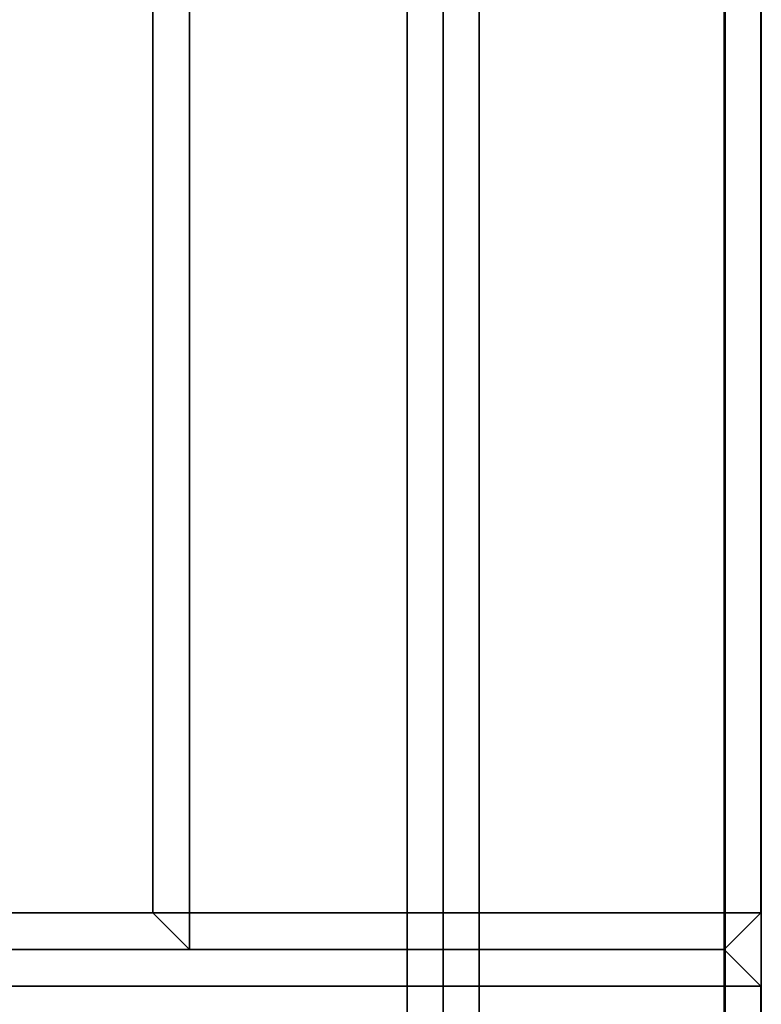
# Model space of a CAD drawing. Header units: inches. Extents: x 82 to 767, y -5 to 263.
# Tile 228 of 256: x 763.494 to 764.304, y 164.384 to 165.459. Entities that reach past the tile are written whole.
import ezdxf
from ezdxf.enums import TextEntityAlignment as Align

# ---------------------------------------------------------------- set-up
doc = ezdxf.new("R2010")
doc.units = ezdxf.units.IN
doc.header["$MEASUREMENT"] = 0
for name, color, linetype in [('A-FURN-3-COLLECTION-INFINITO-STORAGE-CASE-BACK-EDGE-HORIZONTAL', 35, 'Continuous'), ('A-FURN-3-COLLECTION-INFINITO-STORAGE-CASE-BACK-EDGE-VERTICAL', 35, 'Continuous'), ('A-FURN-3-COLLECTION-INFINITO-STORAGE-CASE-BACK-SURFACE-VERTICAL', 33, 'Continuous'), ('A-FURN-3-COLLECTION-INFINITO-STORAGE-CASE-BOTTOM-EDGE-HORIZONTAL', 35, 'Continuous'), ('A-FURN-3-COLLECTION-INFINITO-STORAGE-CASE-BOTTOM-SURFACE-HORIZONTAL', 33, 'Continuous'), ('A-FURN-3-COLLECTION-INFINITO-STORAGE-CASE-SIDE-EDGE-HORIZONTAL', 35, 'Continuous'), ('A-FURN-3-COLLECTION-INFINITO-STORAGE-CASE-SIDE-EDGE-VERTICAL', 35, 'Continuous'), ('A-FURN-3-COLLECTION-INFINITO-STORAGE-CASE-SIDE-SURFACE-VERTICAL', 33, 'Continuous'), ('A-FURN-3-COLLECTION-INFINITO-STORAGE-CASE-TOP-EDGE-HORIZONTAL', 35, 'Continuous'), ('A-FURN-3-COLLECTION-INFINITO-STORAGE-CASE-TOP-SURFACE-HORIZONTAL', 33, 'Continuous'), ('A-FURN-3-COLLECTION-INFINITO-STORAGE-SHELF', 33, 'Continuous'), ('A-FURN-HAWORTH-ATT', 7, 'Continuous')]:
    doc.layers.add(name, color=color, linetype=linetype)
doc.styles.get("Standard").update_dxf_attribs({"font": 'arial.ttf'})

# ---------------------------------------------------------------- blocks, each defined once
blk = doc.blocks.new('HCCS-IWBC-S0931-3D-3')
at = {"layer": 'A-FURN-3-COLLECTION-INFINITO-STORAGE-SHELF'}
for points in [[(1.0266, 4.9238, -0.3336), (32.4635, 4.9238, -0.3336), (32.4635, 4.8844, -0.373), (1.0266, 4.8844, -0.373)], [(32.1414, 4.8844, 1.6047), (32.1414, 4.9238, 1.5653), (1.3488, 4.9238, 1.5653), (1.3488, 4.8844, 1.6047)], [(32.1414, 4.9238, 1.5653), (32.1414, 4.9238, -0.3336), (1.3488, 4.9238, -0.3336), (1.3488, 4.9238, 1.5653)], [(32.4635, 4.6159, -0.373), (1.0266, 4.6159, -0.373), (1.0266, 4.8844, -0.373), (32.4635, 4.8844, -0.373)], [(32.1414, 4.6159, 1.6047), (32.1414, 4.8844, 1.6047), (1.3488, 4.8844, 1.6047), (1.3488, 4.6159, 1.6047)], [(1.0266, 4.6159, -0.373), (32.4635, 4.6159, -0.373), (32.4635, 4.5765, -0.3336), (1.0266, 4.5765, -0.3336)], [(32.1414, 4.5765, 1.5653), (32.1414, 4.6159, 1.6047), (1.3488, 4.6159, 1.6047), (1.3488, 4.5765, 1.5653)], [(32.1414, 4.5765, -0.3336), (32.1414, 4.5371, -0.373), (1.3488, 4.5371, -0.373), (1.3488, 4.5765, -0.3336)], [(32.1414, 4.5371, 0.3448), (32.1414, 4.5765, 0.3055), (1.3488, 4.5765, 0.3055), (1.3488, 4.5371, 0.3448)], [(1.3488, 4.5765, 1.5653), (1.3488, 4.5765, -0.3336), (32.1414, 4.5765, -0.3336), (32.1414, 4.5765, 1.5653)], [(32.1414, 4.5765, 0.3055), (32.1414, 4.5765, -0.3336), (1.3488, 4.5765, -0.3336), (1.3488, 4.5765, 0.3055)], [(1.3488, -4.8949, -0.373), (1.3488, 4.5371, -0.373), (32.1414, 4.5371, -0.373), (32.1414, -4.8949, -0.373)], [(1.3488, 4.5371, 0.3448), (1.3488, -4.8949, 0.3448), (32.1414, -4.8949, 0.3448), (32.1414, 4.5371, 0.3448)]]:
    blk.add_3dface(points, dxfattribs=at)
at = {"layer": 'A-FURN-HAWORTH-ATT', "flags": 1}
for tag, p in [('HAWMC', (0, 0)), ('HAWPN', (0, -0.1667)), ('HAWSN', (0, -0.3333))]:
    blk.add_attdef(tag, text='', height=0.1, dxfattribs=at).set_placement(p, align=Align.TOP_CENTER)
blk = doc.blocks.new('HCCS-IWBC-C2W1-3D-3')
at = {"layer": 'A-FURN-3-COLLECTION-INFINITO-STORAGE-CASE-BACK-EDGE-HORIZONTAL'}
for points in [[(31.7909, 4.9235, -2.8779), (31.7909, 4.8835, -2.9179), (1.6989, 4.8835, -2.9179), (1.6989, 4.9235, -2.8779)], [(31.7909, 4.8835, 15.4378), (31.7909, 4.9235, 15.3985), (1.6989, 4.9235, 15.3985), (1.6989, 4.8835, 15.4378)], [(31.8309, 4.8835, -2.8779), (31.7909, 4.8835, -2.9179), (31.7909, 4.8835, -2.9179), (31.7909, 4.9235, -2.8779)], [(31.7909, 4.8835, 15.4378), (31.8309, 4.8835, 15.3985), (31.8309, 4.8835, 15.3985), (31.7909, 4.9235, 15.3985)], [(31.7909, 4.8835, 15.4378), (1.6989, 4.8835, 15.4378), (1.6989, 4.2995, 15.4378), (31.7909, 4.2995, 15.4378)], [(31.7909, 4.2995, -2.9179), (1.6989, 4.2995, -2.9179), (1.6989, 4.8835, -2.9179), (31.7909, 4.8835, -2.9179)], [(31.7909, 4.2995, 15.4378), (31.8309, 4.2995, 15.3985), (31.8309, 4.8835, 15.3985), (31.7909, 4.8835, 15.4378)], [(31.8309, 4.2995, -2.8779), (31.7909, 4.2995, -2.9179), (31.7909, 4.8835, -2.9179), (31.8309, 4.8835, -2.8779)], [(1.6989, 4.2995, 15.4378), (1.6989, 4.2595, 15.3985), (31.7909, 4.2595, 15.3985), (31.7909, 4.2995, 15.4378)], [(31.8309, 4.2995, -2.8779), (31.7909, 4.2595, -2.8779), (31.7909, 4.2595, -2.8779), (31.7909, 4.2995, -2.9179)], [(31.7909, 4.2995, 15.4378), (31.7909, 4.2595, 15.3985), (31.7909, 4.2595, 15.3985), (31.8309, 4.2995, 15.3985)]]:
    blk.add_3dface(points, dxfattribs=at)
at = {"layer": 'A-FURN-3-COLLECTION-INFINITO-STORAGE-CASE-BACK-EDGE-VERTICAL'}
for points in [[(31.8309, 4.8835, -2.8779), (31.7909, 4.9235, -2.8779), (31.7909, 4.9235, 15.3985), (31.8309, 4.8835, 15.3985)], [(31.8309, 4.2995, 15.3985), (31.8309, 4.2995, -2.8779), (31.8309, 4.8835, -2.8779), (31.8309, 4.8835, 15.3985)], [(31.7909, 4.2595, -2.8779), (31.8309, 4.2995, -2.8779), (31.8309, 4.2995, 15.3985), (31.7909, 4.2595, 15.3985)]]:
    blk.add_3dface(points, dxfattribs=at)
at = {"layer": 'A-FURN-3-COLLECTION-INFINITO-STORAGE-CASE-BACK-SURFACE-VERTICAL'}
for points in [[(31.7909, 4.9235, -2.8779), (1.6989, 4.9235, -2.8779), (1.6989, 4.9235, 15.3985), (31.7909, 4.9235, 15.3985)], [(31.7909, 4.2595, 15.3985), (1.6989, 4.2595, 15.3985), (1.6989, 4.2595, -2.8779), (31.7909, 4.2595, -2.8779)]]:
    blk.add_3dface(points, dxfattribs=at)
at = {"layer": 'A-FURN-3-COLLECTION-INFINITO-STORAGE-CASE-BOTTOM-EDGE-HORIZONTAL'}
for points in [[(31.7909, 4.8835, -2.9179), (31.7909, 4.9235, -2.9579), (1.6989, 4.9235, -2.9579), (1.6989, 4.8835, -2.9179)], [(1.6989, 4.8835, -3.5832), (1.6989, 4.9235, -3.5432), (31.7909, 4.9235, -3.5432), (31.7909, 4.8835, -3.5832)], [(1.6989, 4.9235, -2.9579), (31.7909, 4.9235, -2.9579), (31.7909, 4.9235, -3.5432), (1.6989, 4.9235, -3.5432)], [(31.8309, 4.8835, -3.5432), (31.7909, 4.9235, -3.5432), (31.7909, 4.9235, -2.9579), (31.8309, 4.8835, -2.9579)], [(31.8309, 4.8835, -2.9579), (31.7909, 4.9235, -2.9579), (31.7909, 4.9235, -2.9579), (31.7909, 4.8835, -2.9179)], [(31.7909, 4.8835, -3.5832), (31.8309, 4.8835, -3.5432), (31.8309, -7.9307, -3.5432), (31.7909, -7.9307, -3.5832)], [(31.8309, 4.8835, -2.9579), (31.7909, 4.8835, -2.9179), (31.7909, -7.9307, -2.9179), (31.8309, -7.9307, -2.9579)]]:
    blk.add_3dface(points, dxfattribs=at)
at = {"layer": 'A-FURN-3-COLLECTION-INFINITO-STORAGE-CASE-BOTTOM-SURFACE-HORIZONTAL'}
for points in [[(1.6989, -7.9306, -2.9179), (31.7909, -7.9306, -2.9179), (31.7909, 4.8835, -2.9179), (1.6989, 4.8835, -2.9179)], [(1.6989, 4.8835, -3.5832), (31.7909, 4.8835, -3.5832), (31.7909, -7.9306, -3.5832), (1.6989, -7.9306, -3.5832)]]:
    blk.add_3dface(points, dxfattribs=at)
at = {"layer": 'A-FURN-3-COLLECTION-INFINITO-STORAGE-CASE-SIDE-EDGE-HORIZONTAL'}
for points in [[(31.8309, 4.8835, -3.5432), (31.7909, 4.8835, -3.5832), (31.7909, 4.8835, -3.5832), (31.7909, 4.9235, -3.5432)], [(31.8709, 4.9235, -3.5432), (31.8709, 4.8835, -3.5832), (31.8709, 4.8835, -3.5832), (31.8309, 4.8835, -3.5432)], [(31.8709, 4.8835, 16.1018), (31.8709, 4.9235, 16.0618), (31.8709, 4.9235, 16.0618), (31.8309, 4.8835, 16.0618)], [(32.4549, 4.8835, 16.1018), (32.4549, 4.9235, 16.0618), (31.8709, 4.9235, 16.0618), (31.8709, 4.8835, 16.1018)], [(32.4549, 4.9235, -3.5432), (32.4549, 4.8835, -3.5832), (31.8709, 4.8835, -3.5832), (31.8709, 4.9235, -3.5432)], [(31.8309, 4.8835, -3.5432), (31.8709, 4.8835, -3.5832), (31.8709, -8.4224, -3.5832), (31.8309, -8.4224, -3.5432)], [(31.8709, 4.8835, 16.1018), (31.8309, 4.8835, 16.0618), (31.8309, -8.4224, 16.0618), (31.8709, -8.4224, 16.1018)], [(31.8709, 4.8835, 16.1018), (31.8709, -8.4224, 16.1018), (32.4549, -8.4224, 16.1018), (32.4549, 4.8835, 16.1018)], [(32.4549, 4.8835, -3.5832), (32.4549, -8.4224, -3.5832), (31.8709, -8.4224, -3.5832), (31.8709, 4.8835, -3.5832)]]:
    blk.add_3dface(points, dxfattribs=at)
at = {"layer": 'A-FURN-3-COLLECTION-INFINITO-STORAGE-CASE-SIDE-EDGE-VERTICAL'}
for points in [[(31.8709, 4.9235, -3.5432), (31.8309, 4.8835, -3.5432), (31.8309, 4.8835, 16.0618), (31.8709, 4.9235, 16.0618)], [(32.4549, 4.9235, 16.0618), (32.4549, 4.9235, -3.5432), (31.8709, 4.9235, -3.5432), (31.8709, 4.9235, 16.0618)]]:
    blk.add_3dface(points, dxfattribs=at)
at = {"layer": 'A-FURN-3-COLLECTION-INFINITO-STORAGE-CASE-SIDE-SURFACE-VERTICAL'}
blk.add_3dface([(31.8309, 4.8835, -3.5432), (31.8309, -8.4224, -3.5432), (31.8309, -8.4224, 16.0618), (31.8309, 4.8835, 16.0618)], dxfattribs=at)
at = {"layer": 'A-FURN-3-COLLECTION-INFINITO-STORAGE-CASE-TOP-EDGE-HORIZONTAL'}
for points in [[(31.7909, 4.8835, 16.1018), (31.7909, 4.9235, 16.0618), (1.6989, 4.9235, 16.0618), (1.6989, 4.8835, 16.1018)], [(1.6989, 4.8835, 15.4378), (1.6989, 4.9235, 15.4778), (31.7909, 4.9235, 15.4778), (31.7909, 4.8835, 15.4378)], [(1.6989, 4.9235, 16.0618), (31.7909, 4.9235, 16.0618), (31.7909, 4.9235, 15.4778), (1.6989, 4.9235, 15.4778)], [(31.8309, 4.8835, 15.4778), (31.7909, 4.9235, 15.4778), (31.7909, 4.9235, 16.0618), (31.8309, 4.8835, 16.0618)], [(31.8309, 4.8835, 15.4778), (31.7909, 4.8835, 15.4378), (31.7909, 4.8835, 15.4378), (31.7909, 4.9235, 15.4778)], [(31.8309, 4.8835, 16.0618), (31.7909, 4.9235, 16.0618), (31.7909, 4.9235, 16.0618), (31.7909, 4.8835, 16.1018)], [(31.7909, 4.8835, 15.4378), (31.8309, 4.8835, 15.4778), (31.8309, -7.9306, 15.4778), (31.7909, -7.9306, 15.4378)], [(31.8309, 4.8835, 16.0618), (31.7909, 4.8835, 16.1018), (31.7909, -7.9306, 16.1018), (31.8309, -7.9306, 16.0618)], [(31.8309, -7.9306, 15.4778), (31.8309, 4.8835, 15.4778), (31.8309, 4.8835, 16.0618), (31.8309, -7.9306, 16.0618)]]:
    blk.add_3dface(points, dxfattribs=at)
at = {"layer": 'A-FURN-3-COLLECTION-INFINITO-STORAGE-CASE-TOP-SURFACE-HORIZONTAL'}
for points in [[(1.6989, -7.9306, 16.1018), (31.7909, -7.9306, 16.1018), (31.7909, 4.8835, 16.1018), (1.6989, 4.8835, 16.1018)], [(1.6989, 4.8835, 15.4378), (31.7909, 4.8835, 15.4378), (31.7909, -7.9306, 15.4378), (1.6989, -7.9306, 15.4378)]]:
    blk.add_3dface(points, dxfattribs=at)
at = {"layer": 'A-FURN-HAWORTH-ATT', "flags": 1}
for tag, p in [('HAWMC', (0, 0)), ('HAWPN', (0, -0.1667)), ('HAWSN', (0, -0.3333))]:
    blk.add_attdef(tag, text='', height=0.1, dxfattribs=at).set_placement(p, align=Align.TOP_CENTER)

msp = doc.modelspace()

# ---------------------------------------------------------------- block references
at = {"rotation": 270}
for name, p in [('HCCS-IWBC-C2W1-3D-3', (759.3799, 196.2744)), ('HCCS-IWBC-S0931-3D-3', (759.3799, 196.2744, 65)), ('HCCS-IWBC-S0931-3D-3', (759.3799, 196.2159, 36))]:
    msp.add_blockref(name, p, dxfattribs=at)

doc.saveas('drawing.dxf')
